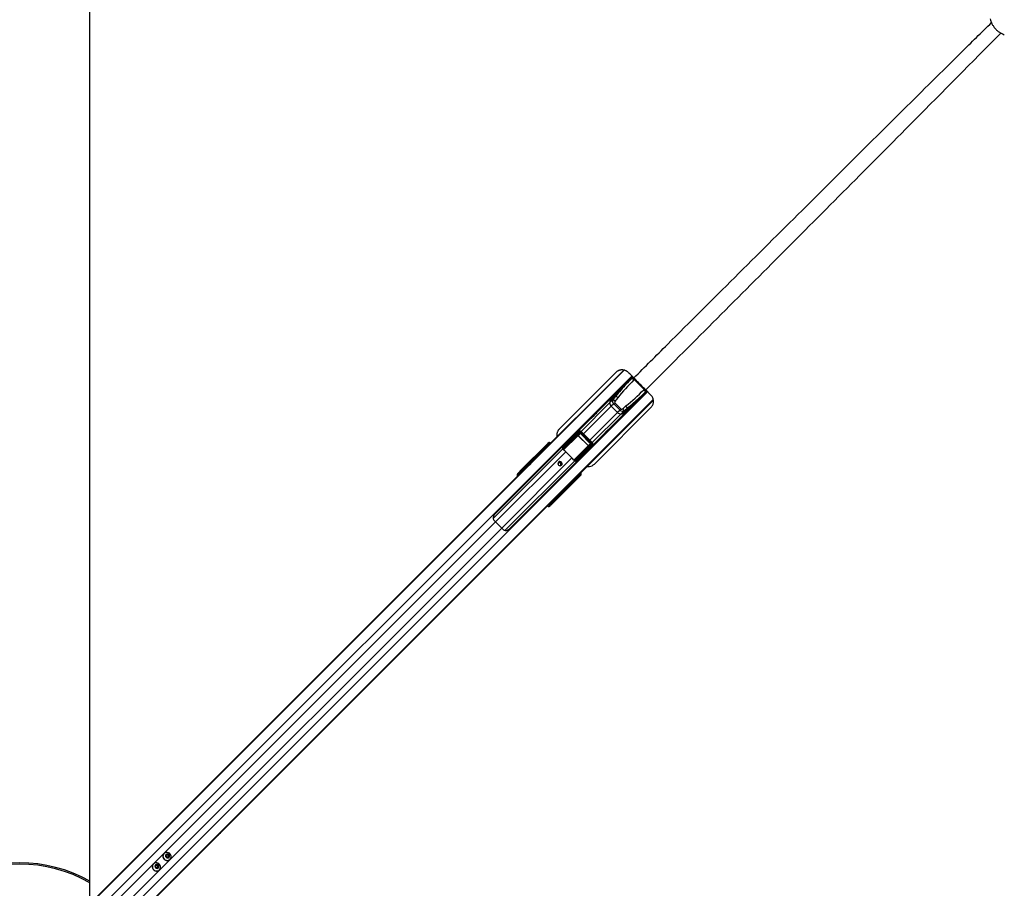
# Model space of a CAD drawing. Header units: millimetres. Extents: x 20 to 23339, y 40 to 19992.
# Tile 103 of 154: x 6779 to 9014, y 14957 to 16931. Entities that reach past the tile are written whole.
import ezdxf

# ---------------------------------------------------------------- set-up
doc = ezdxf.new("R2010")
doc.units = ezdxf.units.MM
doc.header["$LTSCALE"] = 2

msp = doc.modelspace()

# ---------------------------------------------------------------- linework, layer by layer
at = {"color": 8, "linetype": 'Continuous', "lineweight": 25}
for p, q in [((6889.26, 14871.93), (8151.65, 16134.32)), ((6905.03, 14857.17), (8168.87, 16121)), ((7938.26, 15921.95), (8150.85, 16134.53)), ((8170.72, 16118.91), (8161.86, 16110.05)), ((8175.6, 16114.29), (8174.15, 16112.85)), ((8197.94, 16091.95), (8196.5, 16090.5)), ((6940.81, 14821.39), (8204.65, 16085.22)), ((8193.7, 16078.21), (8202.68, 16087.18)), ((6955.58, 14805.61), (8217.47, 16067.5)), ((8004.4, 15853.42), (8217.65, 16066.67)), ((8053.54, 15995.34), (8118.21, 16060.02)), ((8059.07, 15989.81), (8122.08, 16052.82)), ((8073.46, 15975.42), (8136.47, 16038.43)), ((8078.99, 15969.89), (8143.66, 16034.56)), ((8013.45, 15953.87), (8045.36, 15985.78)), ((8045.82, 15985.54), (8013.75, 15953.47)), ((8053.47, 15995.41), (8051.59, 15993.53)), ((7971.96, 15959.08), (7971.42, 15958.55)), ((7973.51, 15957.74), (7972.15, 15958.87)), ((7972.3, 15959.14), (7973.72, 15957.95)), ((7972.78, 15958.03), (7972.31, 15957.57)), ((7972.82, 15957.06), (7972.31, 15957.57)), ((7980.31, 15965.47), (7980.77, 15965.94)), ((7980.59, 15965.19), (7981.05, 15965.66)), ((7981.32, 15965.56), (7981.31, 15965.57)), ((8037.18, 15930.17), (8069.19, 15962.17)), ((8069.43, 15961.71), (8037.55, 15929.83)), ((8079.06, 15969.82), (8077.18, 15967.94)), ((7854.29, 15797.74), (8012.17, 15955.61)), ((7859.47, 15789.75), (8018.69, 15948.97)), ((7873.4, 15775.82), (8032.62, 15935.05)), ((7963.28, 15947.51), (7961.7, 15948.83)), ((7961.84, 15949.09), (7963.49, 15947.72)), ((7970.87, 15955.11), (7970.36, 15955.62)), ((7971.26, 15956.51), (7971.77, 15956)), ((8012.42, 15955.5), (8013.28, 15956.56)), ((7881.38, 15770.64), (8039.26, 15928.52)), ((8042.82, 15928.21), (8043.81, 15929.52)), ((7915.79, 15900.02), (7914.78, 15901.15)), ((7916.27, 15903.39), (7917.63, 15901.86)), ((8041.6, 15890.07), (8042.79, 15888.65)), ((8049.31, 15897.4), (8048.84, 15896.94)), ((8049.59, 15897.12), (8049.12, 15896.66)), ((8049.22, 15897.66), (8049.2, 15897.67)), ((8049.91, 15895.34), (8049.84, 15895.26)), ((8032.48, 15878.05), (8031.16, 15879.63)), ((8031.37, 15879.84), (8032.74, 15878.2)), ((8039.26, 15886.71), (8038.75, 15887.22)), ((8039.65, 15888.12), (8040.16, 15887.61)), ((8041.22, 15888.66), (8040.71, 15889.17)), ((8041.68, 15889.13), (8041.22, 15888.66)), ((8042.52, 15888.51), (8041.39, 15889.86)), ((8042.01, 15887.35), (8041.94, 15887.27)), ((8042.2, 15887.78), (8042.73, 15888.31)), ((7984.79, 15831.14), (7983.67, 15832.14)), ((7985.51, 15833.98), (7987.04, 15832.62)), ((6967.37, 14897.65), (7859.47, 15789.75)), ((6981.3, 14883.72), (7873.4, 15775.82))]:
    msp.add_line(p, q, dxfattribs=at)
at = {"color": 7, "linetype": 'Continuous', "lineweight": 25}
for p, q in [((8170.14, 16119.73), (7856.98, 15806.57)), ((7935.29, 15919.53), (8150.37, 16134.61)), ((8132.45, 16129.14), (8004.21, 16000.9)), ((8168.56, 16115.75), (8124.64, 16071.83)), ((8169.23, 16116.41), (8168.56, 16115.75)), ((8171.36, 16118.54), (8169.23, 16116.41)), ((8161.86, 16110.05), (8162.35, 16109.54)), ((8173.48, 16112.18), (8174.15, 16112.85)), ((8174.15, 16112.85), (8174.15, 16112.85)), ((8196.5, 16090.5), (8174.15, 16112.85)), ((7890.22, 15773.34), (8203.37, 16086.49)), ((8127.17, 16076.05), (8088.43, 16037.31)), ((8118.84, 16062.12), (8131.61, 16074.89)), ((8199.39, 16084.92), (8155.47, 16041)), ((8193.18, 16078.71), (8193.7, 16078.21)), ((8195.83, 16089.84), (8196.5, 16090.5)), ((8196.5, 16090.5), (8196.5, 16090.5)), ((8200.06, 16085.58), (8199.39, 16084.92)), ((8202.19, 16087.71), (8200.06, 16085.58)), ((8212.08, 16077.79), (8200.34, 16089.53)), ((8001.98, 15850.45), (8217.74, 16066.21)), ((8083.84, 15921.27), (8212.08, 16049.51)), ((8125.42, 16067.23), (8118.21, 16060.02)), ((8127.55, 16058.3), (8122.08, 16052.82)), ((8136.47, 16038.43), (8122.08, 16052.82)), ((8127.55, 16058.3), (8129.81, 16060.55)), ((8141.94, 16043.91), (8127.55, 16058.3)), ((8129.81, 16060.55), (8144.19, 16046.16)), ((8145.77, 16035.19), (8158.54, 16047.96)), ((8120.96, 16004.78), (8159.7, 16043.52)), ((8141.94, 16043.91), (8136.47, 16038.43)), ((8141.94, 16043.91), (8144.19, 16046.16)), ((8150.87, 16041.77), (8143.66, 16034.56)), ((8073.98, 16022.86), (8042.27, 15991.15)), ((8013.58, 15961.17), (8047.47, 15995.14)), ((8048.44, 15993.28), (8013.82, 15958.58)), ((8013.96, 15956.6), (8048.45, 15991.09)), ((8049.38, 15990.6), (8014.89, 15956.11)), ((8027.62, 15976.54), (8041.68, 15990.64)), ((8047.47, 15995.14), (8041.68, 15990.64)), ((8047.93, 15995.55), (8042.2, 15991.09)), ((8045.36, 15985.78), (8049.38, 15990.6)), ((8046.6, 15985.63), (8046.81, 15985.84)), ((8069.28, 15962.95), (8046.6, 15985.63)), ((8051.12, 15991.01), (8046.81, 15985.84)), ((8046.81, 15985.84), (8069.49, 15963.16)), ((8051.12, 15991.01), (8051.54, 15991.44)), ((8074.66, 15967.47), (8051.12, 15991.01)), ((8051.54, 15991.44), (8075.08, 15967.9)), ((8077.18, 15967.94), (8051.59, 15993.53)), ((8079.06, 15969.82), (8053.47, 15995.41)), ((8074.8, 15958.62), (8106.51, 15990.33)), ((7915.57, 15905.03), (7977.94, 15967.4)), ((7915.6, 15905.49), (7979.26, 15969.15)), ((7961.77, 15950.52), (7969.84, 15957.21)), ((7970.91, 15958.29), (7964.9, 15953.5)), ((7970.99, 15958.36), (7965.01, 15953.59)), ((7969.84, 15957.21), (7970.91, 15958.29)), ((7970.99, 15958.36), (7970.91, 15958.29)), ((7972.31, 15957.57), (7971.26, 15956.51)), ((7977.96, 15963.83), (7972.3, 15959.14)), ((7972.4, 15960.63), (7977.91, 15965.2)), ((7973.29, 15957.52), (7972.78, 15958.03)), ((7978.91, 15966.19), (7974.87, 15962.98)), ((7978.98, 15966.26), (7974.95, 15963.05)), ((7977.91, 15965.2), (7978.91, 15966.19)), ((7977.94, 15967.4), (7979.26, 15969.15)), ((7978.44, 15963.6), (7979.33, 15964.5)), ((7978.72, 15963.32), (7978.44, 15963.6)), ((7978.72, 15963.32), (7979.61, 15964.22)), ((7978.91, 15966.19), (7978.98, 15966.26)), ((7980.31, 15965.47), (7979.33, 15964.5)), ((7979.33, 15964.5), (7979.61, 15964.22)), ((7979.61, 15964.22), (7980.59, 15965.19)), ((7980.59, 15965.19), (7980.31, 15965.47)), ((7981.05, 15965.66), (7980.77, 15965.94)), ((8013.69, 15963.13), (8013.96, 15962.86)), ((8039.76, 15931.24), (8074.25, 15965.73)), ((8074.73, 15964.8), (8040.24, 15930.31)), ((8042.23, 15930.17), (8076.93, 15964.79)), ((8078.79, 15963.82), (8044.82, 15929.93)), ((8060.19, 15943.97), (8074.29, 15958.04)), ((8069.28, 15962.95), (8069.49, 15963.16)), ((8074.25, 15965.73), (8069.43, 15961.71)), ((8069.49, 15963.16), (8074.66, 15967.47)), ((8074.29, 15958.04), (8078.79, 15963.82)), ((8074.66, 15967.47), (8075.08, 15967.9)), ((8074.74, 15958.55), (8079.2, 15964.28)), ((7961.7, 15948.83), (7916.27, 15903.39)), ((7969.88, 15955.84), (7961.79, 15949.14)), ((7965.01, 15953.59), (7964.9, 15953.5)), ((7971.26, 15956.51), (7970.36, 15955.62)), ((8018.69, 15948.97), (8032.62, 15935.05)), ((7925.91, 15909.59), (7938.35, 15921.18)), ((7925.91, 15909.59), (7930.22, 15913.9)), ((7927.11, 15911.34), (7933.14, 15917.37)), ((7930.22, 15913.9), (7937.6, 15920.77)), ((7930.22, 15913.9), (7936.11, 15919.79)), ((7933.14, 15917.37), (7935.29, 15919.53)), ((7936.11, 15919.79), (7938.26, 15921.95)), ((7937.6, 15920.77), (7936.11, 15919.79)), ((7940.16, 15923.2), (7938.26, 15921.95)), ((8042.46, 15929.44), (8040.21, 15929.63)), ((8046.51, 15930.31), (8046.78, 15930.04)), ((6883.32, 14867.56), (7910.12, 15894.35)), ((6886.29, 14869.98), (7925.91, 15909.59)), ((7908.41, 15897.29), (7911.07, 15899.96)), ((7910.27, 15899.75), (7908.41, 15897.29)), ((7910.12, 15894.35), (7914.43, 15898.66)), ((7911.07, 15899.96), (7912.01, 15901.2)), ((7914.78, 15901.15), (7913.85, 15899.9)), ((7914.43, 15898.66), (7921.94, 15906.17)), ((7921.94, 15906.17), (7927.11, 15911.34)), ((8051.05, 15894.29), (7988.68, 15831.92)), ((7989.14, 15831.95), (8052.8, 15895.61)), ((8042.79, 15888.65), (8047.48, 15894.31)), ((8048.85, 15894.27), (8044.27, 15888.75)), ((8046.63, 15891.22), (8049.84, 15895.26)), ((8046.7, 15891.31), (8049.91, 15895.34)), ((8047.87, 15895.97), (8046.97, 15895.07)), ((8047.25, 15894.79), (8046.97, 15895.07)), ((8048.15, 15895.69), (8047.25, 15894.79)), ((8048.84, 15896.94), (8047.87, 15895.97)), ((8047.87, 15895.97), (8048.15, 15895.69)), ((8048.15, 15895.69), (8049.12, 15896.66)), ((8049.12, 15896.66), (8048.84, 15896.94)), ((8049.84, 15895.26), (8048.85, 15894.27)), ((8049.31, 15897.4), (8049.11, 15897.58)), ((8049.59, 15897.12), (8049.31, 15897.4)), ((8052.8, 15895.61), (8051.05, 15894.29)), ((7987.04, 15832.62), (8032.48, 15878.05)), ((8032.78, 15878.15), (8039.49, 15886.23)), ((8040.86, 15886.19), (8034.17, 15878.12)), ((8037.15, 15881.25), (8041.94, 15887.27)), ((8037.15, 15881.25), (8037.24, 15881.38)), ((8037.25, 15881.37), (8042, 15887.34)), ((8039.26, 15886.71), (8040.16, 15887.61)), ((8040.16, 15887.61), (8041.22, 15888.66)), ((8041.94, 15887.27), (8040.86, 15886.19)), ((8041.68, 15889.13), (8041.17, 15889.64)), ((6953.62, 14802.65), (7998.1, 15847.12)), ((7987.22, 15835.69), (7999.83, 15848.3)), ((7998.1, 15847.12), (8004.4, 15853.42)), ((8002.62, 15851.98), (7998.1, 15847.12)), ((7999.83, 15848.3), (8001.98, 15850.45)), ((8004.4, 15853.42), (8004.65, 15853.8)), ((7251.53, 15099.99), (7982.93, 15831.4)), ((7983.61, 15827.43), (7980.93, 15824.76)), ((7983.4, 15826.62), (7980.93, 15824.76)), ((7982.93, 15831.4), (7987.22, 15835.69)), ((7983.55, 15830.2), (7984.79, 15831.14)), ((7984.85, 15828.36), (7983.61, 15827.43)), ((7859.47, 15789.75), (7873.4, 15775.82)), ((7235.69, 15084.16), (7242.38, 15090.85)), ((7242.38, 15090.85), (7251.53, 15099.99)), ((6951.21, 14799.67), (7230.02, 15078.49)), ((7230.02, 15078.49), (7235.69, 15084.16)), ((7106.92, 15036.71), (7106.74, 15036.53)), ((7111.57, 15030.37), (7112.34, 15033.59)), ((7114.02, 15027.92), (7111.57, 15030.37)), ((7112.19, 15032.98), (7113.19, 15033.22)), ((7112.34, 15033.59), (7115.55, 15034.36)), ((7113.19, 15033.22), (7114.8, 15033.6)), ((7117.23, 15028.69), (7114.02, 15027.92)), ((7114.8, 15033.6), (7115.55, 15034.36)), ((7114.8, 15033.6), (7116.03, 15032.38)), ((7115.55, 15034.36), (7118, 15031.91)), ((7116.03, 15032.38), (7117.25, 15031.15)), ((7116.87, 15029.54), (7116.63, 15028.54)), ((7117.25, 15031.15), (7116.87, 15029.54)), ((7118, 15031.91), (7117.23, 15028.69)), ((7117.25, 15031.15), (7118, 15031.91)), ((7120.17, 15023.09), (7120.36, 15023.28)), ((7083, 15012.78), (7082.81, 15012.6)), ((7087.64, 15006.44), (7088.41, 15009.66)), ((7090.09, 15003.99), (7087.64, 15006.44)), ((7088.27, 15009.05), (7089.27, 15009.29)), ((7088.41, 15009.66), (7091.63, 15010.43)), ((7089.27, 15009.29), (7090.88, 15009.68)), ((7093.31, 15004.76), (7090.09, 15003.99)), ((7090.88, 15009.68), (7091.63, 15010.43)), ((7090.88, 15009.68), (7092.1, 15008.45)), ((7091.63, 15010.43), (7094.08, 15007.98)), ((7092.1, 15008.45), (7093.33, 15007.23)), ((7092.94, 15005.62), (7092.7, 15004.62)), ((7093.33, 15007.23), (7092.94, 15005.62)), ((7094.08, 15007.98), (7093.31, 15004.76)), ((7093.33, 15007.23), (7094.08, 15007.98)), ((7096.25, 14999.17), (7096.43, 14999.35))]:
    msp.add_line(p, q, dxfattribs=at)
at = {"color": 7, "linetype": 'Continuous', "lineweight": 25, "flags": 128}
for points in [[(6938.09, 17423.01), (6938.09, 16782.42), (6938.07, 16141.82), (6938.04, 15512.45), (6938.01, 14939.1)], [(8088.43, 16037.31), (8088.43, 16037.3), (8086.77, 16035.59), (8084.31, 16033), (8081.4, 16029.94), (8079.89, 16028.39), (8078.44, 16026.92), (8077.08, 16025.58), (8075.87, 16024.41), (8074.1, 16022.78), (8073.42, 16022.24), (8073.98, 16022.86), (8073.98, 16022.86)], [(8113.56, 15997.72), (8113.53, 15997.69), (8110.62, 15994.64), (8108.16, 15992.04), (8106.5, 15990.33), (8105.89, 15989.78), (8106.43, 15990.45), (8108.06, 15992.22), (8109.23, 15993.44), (8110.58, 15994.79), (8112.05, 15996.25), (8113.6, 15997.76), (8116.65, 16000.67), (8119.25, 16003.13), (8120.96, 16004.78), (8120.96, 16004.78)], [(8002.18, 15925.61), (8001.18, 15924.07), (8000.87, 15922.22), (8001.3, 15920.35), (8002.4, 15918.75), (8004, 15917.65), (8005.87, 15917.22), (8007.71, 15917.53), (8009.25, 15918.54), (8010.26, 15920.08), (8010.57, 15921.92), (8010.14, 15923.79), (8009.04, 15925.39), (8007.44, 15926.49), (8005.57, 15926.92), (8003.72, 15926.61), (8002.18, 15925.61)], [(7107.33, 15023.68), (7109.37, 15022.1), (7111.74, 15021.11), (7114.24, 15020.77), (7116.7, 15021.12), (7118.93, 15022.13), (7120.77, 15023.72), (7122.08, 15025.78), (7122.77, 15028.15), (7122.78, 15030.65), (7122.11, 15033.11), (7120.81, 15035.33), (7118.98, 15037.16), (7116.76, 15038.46), (7114.3, 15039.13), (7111.79, 15039.12), (7109.43, 15038.44), (7107.37, 15037.13), (7105.78, 15035.29), (7104.77, 15033.05), (7104.42, 15030.59), (7104.76, 15028.09), (7105.75, 15025.73), (7107.33, 15023.68)], [(7111.63, 15027.98), (7113.15, 15026.94), (7114.93, 15026.53), (7116.68, 15026.83), (7118.14, 15027.78), (7119.1, 15029.24), (7119.39, 15030.99), (7118.99, 15032.77), (7117.94, 15034.29), (7116.42, 15035.34), (7114.64, 15035.74), (7112.89, 15035.45), (7111.43, 15034.5), (7110.47, 15033.03), (7110.18, 15031.28), (7110.58, 15029.51), (7111.63, 15027.98)], [(7083.4, 14999.75), (7085.45, 14998.18), (7087.81, 14997.18), (7090.32, 14996.85), (7092.78, 14997.2), (7095.01, 14998.21), (7096.85, 14999.8), (7098.16, 15001.85), (7098.84, 15004.22), (7098.85, 15006.73), (7098.18, 15009.18), (7096.89, 15011.41), (7095.06, 15013.24), (7092.83, 15014.53), (7090.37, 15015.2), (7087.87, 15015.2), (7085.5, 15014.51), (7083.44, 15013.2), (7081.85, 15011.36), (7080.85, 15009.13), (7080.5, 15006.67), (7080.83, 15004.16), (7081.82, 15001.8), (7083.4, 14999.75)], [(7087.7, 15004.06), (7089.23, 15003.01), (7091, 15002.61), (7092.76, 15002.9), (7094.22, 15003.85), (7095.17, 15005.32), (7095.47, 15007.07), (7095.06, 15008.84), (7094.02, 15010.37), (7092.49, 15011.41), (7090.72, 15011.82), (7088.97, 15011.52), (7087.5, 15010.57), (7086.55, 15009.11), (7086.25, 15007.36), (7086.66, 15005.58), (7087.7, 15004.06)]]:
    msp.add_lwpolyline(points, dxfattribs=at)
at = {"color": 7, "linetype": 'Continuous', "lineweight": 25}
for centre, radius, start, end in [((8165.31, 16106.07), 10.21, 36.77, 71.38786), ((8165.97, 16106.74), 10.21, 36.77, 71.38786), ((8162.57, 16110.75), 1, 135, 224), ((8151.16, 16052), 33.92, 120.07324, 166.32657), ((8141.87, 16054.93), 24.13, 135.55841, 162.65993), ((8126.75, 16061.37), 14.36, 45.91477, 70.24584), ((8194.39, 16078.93), 1, 226, 315), ((8189.72, 16081.66), 10.21, 18.61214, 53.23), ((8190.38, 16082.32), 10.21, 18.61214, 53.23), ((8160.37, 16048.55), 43.69, 161.90632, 164.78828), ((8128.28, 16060.8), 10.1, 184.42693, 232.12888), ((8120.38, 16053.18), 14.92, 46.92929, 70.28231), ((8135.65, 16067.52), 33.92, 283.67343, 329.92676), ((8136.83, 16036.74), 14.92, 19.71769, 43.07071), ((8145.02, 16043.1), 14.36, 19.75416, 44.08523), ((8144.44, 16044.63), 10.1, 217.87112, 265.57307), ((8132.2, 16076.72), 43.69, 285.21172, 288.09368), ((8138.58, 16058.22), 24.13, 287.34007, 314.44159), ((8045.37, 15985.23), 0.549, 34.00776, 90.96676), ((8049.66, 15995.1), 2.2, 179.13131, 236.03914), ((8049.36, 15991.7), 1.1, 214.00776, 270.96676), ((7970.56, 15956.55), 0.98, 137.39254, 226.15841), ((7971.15, 15960.16), 1.34, 307.07771, 319.02906), ((7971.47, 15959.41), 0.878, 321.75739, 341.60224), ((7972.2, 15960.72), 0.222, 335.96385, 36.54975), ((7974.65, 15963.07), 0.237, 337.3806, 38.39441), ((7978.64, 15964.54), 0.98, 137.39254, 226.15841), ((8013.88, 15960.06), 1.48, 237.53565, 267.54384), ((8013.7, 15959.86), 0.618, 116.59048, 150.31331), ((8068.88, 15961.72), 0.549, 359.03324, 55.99224), ((8075.35, 15965.71), 1.1, 179.03324, 235.99224), ((8078.75, 15966.02), 2.2, 213.96086, 270.86869), ((7961.03, 15949.34), 0.796, 322.78764, 345.04984), ((7961.01, 15949.37), 0.878, 321.75739, 341.60224), ((7961.63, 15950.6), 0.161, 328.83961, 24.83918), ((7964.75, 15953.58), 0.178, 331.13554, 29.17095), ((8013.53, 15958.51), 1.96, 262.73075, 282.6305), ((8014.24, 15956.89), 1.01, 198.69471, 309.84659), ((8014.87, 15957.21), 1.1, 214.00776, 270.96676), ((7976.88, 15907.21), 59.1, 44.96371, 50.45217), ((7990.86, 15893.23), 59.1, 39.54783, 45.03629), ((7946.54, 15903.94), 18.97, 123.36609, 134.95795), ((7948.7, 15906.1), 18.97, 123.36609, 134.95795), ((8004.45, 15921.05), 3.27, 41.86542, 188.5869), ((8004.34, 15920.7), 5.05, 327.85467, 122.14533), ((8004.73, 15920.79), 3.27, 260.87202, 48.67567), ((8040.54, 15930.59), 1.01, 140.15341, 251.30529), ((8040.86, 15931.22), 1.1, 179.03324, 235.99224), ((8042.16, 15929.88), 1.96, 167.3695, 187.26925), ((8043.7, 15930.23), 1.48, 182.45616, 212.46435), ((8043.51, 15930.05), 0.618, 299.68669, 333.40952), ((7912.43, 15898.52), 1.98, 44.46278, 133.28196), ((7913.37, 15899.76), 1.98, 44.46278, 133.28196), ((7917.34, 15904.82), 1.79, 173.28389, 232.93745), ((8046.72, 15891.01), 0.237, 51.60559, 112.6194), ((8048.19, 15894.99), 0.98, 223.84159, 312.60746), ((8033.02, 15877.36), 0.878, 108.39776, 128.24261), ((8032.99, 15877.38), 0.796, 104.95016, 127.21236), ((8034.25, 15877.98), 0.161, 65.16082, 121.16039), ((8037.23, 15881.1), 0.178, 60.82905, 118.86446), ((8040.2, 15886.91), 0.98, 223.84159, 312.60746), ((8043.06, 15887.82), 0.878, 108.39776, 128.24261), ((8043.8, 15887.5), 1.34, 130.97094, 142.92229), ((8044.37, 15888.55), 0.222, 53.45025, 114.03615), ((7986.41, 15861.7), 18.96, 315.04062, 326.5012), ((7988.56, 15863.86), 18.97, 315.04205, 326.63391), ((7982.16, 15828.78), 1.98, 316.71804, 45.53722), ((7983.41, 15829.72), 1.98, 316.71804, 45.53722), ((7988.47, 15833.69), 1.79, 217.06255, 276.71611), ((7890.88, 15821.25), 44.48, 217.7826, 225.08299), ((7904.9, 15807.23), 44.48, 224.91701, 232.2174), ((7113.45, 15030.21), 9.22, 136.75307, 226.79788), ((7113.86, 15029.8), 9.22, 223.20212, 313.24693), ((7113.81, 15030.59), 2.7, 103.30407, 128.76214), ((7113.85, 15030.25), 3.04, 44.37736, 102.5941), ((7113.9, 15030.21), 3.04, 347.4059, 45.62264), ((7114.24, 15030.16), 2.7, 321.23786, 346.69593), ((6779.29, 14695.64), 320, 60.2284, 119.77073), ((6779.29, 14695.64), 317, 59.91728, 120.07883), ((7089.53, 15006.29), 9.22, 136.75307, 226.79788), ((7089.94, 15005.88), 9.22, 223.20212, 313.24693), ((7089.89, 15006.67), 2.7, 103.30407, 128.76214), ((7089.93, 15006.33), 3.04, 44.37736, 102.5941), ((7089.98, 15006.28), 3.04, 347.4059, 45.62264), ((7090.31, 15006.24), 2.7, 321.23786, 346.69593)]:
    msp.add_arc(centre, radius, start, end, dxfattribs=at)
at = {"color": 8, "linetype": 'Continuous', "lineweight": 25}
for centre, radius, start, end in [((7979.61, 15967.18), 1.68, 172.6449, 229.88631), ((7989.63, 15957.3), 11.74, 131.25076, 135.15531), ((8040.94, 15905.98), 11.74, 314.84469, 318.74924), ((8050.83, 15895.96), 1.68, 220.11369, 277.3551)]:
    msp.add_arc(centre, radius, start, end, dxfattribs=at)
at = {"color": 7, "linetype": 'Continuous', "lineweight": 25}
for centre, major_axis, ratio, start_param, end_param in [((8281.7, 16002.61), (210.51, 210.51), 0.5374519, 1.5707963, 1.6940433), ((8282.38, 16003.29), (208.93, 208.93), 0.5211931, 1.5707963, 1.7566923), ((8347.57, 15971.67), (305, 305), 0.5324147, 1.7566923, 1.77985), ((8348.25, 15972.35), (303.43, 303.43), 0.5211931, 1.7566923, 1.77985), ((8086.94, 16198.73), (208.93, 208.93), 0.5211931, 4.526493, 4.712389), ((8086.26, 16198.05), (210.51, 210.51), 0.5374519, 4.5891084, 4.712389), ((8131.84, 16062.58), (-5.66, 5.66), 0.7578134, 0.2090536, 1.5707963), ((8132.52, 16063.26), (2.71, 2.71), 0.5211931, 1.77985, 3.1415927), ((8146.91, 16048.87), (2.71, 2.71), 0.5211931, 3.1415927, 4.5033353), ((8056, 16264.6), (303.43, 303.43), 0.5211931, 4.5033353, 4.526493), ((8055.32, 16263.92), (305, 305), 0.5324147, 4.5033353, 4.526493), ((8146.23, 16048.19), (-5.66, 5.66), 0.7578134, 1.5707963, 2.932539), ((8044.61, 15987.9), (3.58, 3.02), 0.8534878, 1.5239196, 1.6708542), ((8046.05, 15985.06), (0.731, 0.811), 0.9160627, 6.2417268, 7.7828408), ((8046.16, 15985.17), (0.414, 0.472), 0.7960113, 6.2316645, 7.7727784), ((8050.36, 15992.38), (3.2, 2.8), 0.9399897, 0.0585583, 1.6574601), ((8049.9, 15991.91), (1.79, 1.51), 0.8534878, 0.0719524, 1.6708542), ((8049.81, 15989.62), (1.66, 1.89), 0.7960113, 6.2316645, 7.7727784), ((8050.04, 15989.85), (1.04, 1.2), 0.6306565, 6.2304961, 7.7716101), ((7970.89, 15956.14), (1.06, -1.06), 0.3524771, 1.5707963, 3.1066861), ((7971.96, 15957.22), (1.06, -1.06), 0.3305965, 1.5707963, 3.1066861), ((7973.54, 15960.19), (1.62, 1.06), 0.7727027, 3.1768261, 3.3708269), ((7973.36, 15960.13), (1.22, 0.83), 0.6768411, 3.1734457, 3.3674464), ((8022.39, 16009.03), (74.15, 71.32), 0.0006481, 3.9714162, 4.0155652), ((8022.74, 16008.67), (74.51, 70.97), 0.0008516, 3.9697084, 4.0138575), ((7978.96, 15964.13), (1.06, -1.06), 0.3524771, 1.5707963, 3.1066861), ((7980.72, 15964.5), (-2.34, 3.27), 0.932843, 4.8660535, 6.4380058), ((7978.31, 15963.47), (0.354, -0.354), 0.3743577, 1.5707963, 3.1066861), ((7979.96, 15965.12), (1.06, -1.06), 0.3305965, 1.5707963, 3.1066861), ((7981.95, 15966.13), (-1.73, 3.69), 0.9084912, 5.0290275, 6.6009798), ((8044.33, 15995.87), (191.31, 192.03), 0.0067039, 4.5402138, 4.6182287), ((8021.25, 15959.52), (5.76, 5.76), 0.8205601, 2.3851365, 2.6615065), ((8068.82, 15962.52), (0.472, 0.414), 0.7960113, 4.7935922, 6.3347062), ((8068.7, 15962.4), (0.811, 0.731), 0.9160627, 4.7835299, 6.3246439), ((8073.5, 15966.4), (1.2, 1.04), 0.6306565, 4.7947605, 6.3358745), ((8071.55, 15960.96), (3.02, 3.58), 0.8534878, 4.6123311, 4.7592657), ((8073.27, 15966.16), (1.89, 1.66), 0.7960113, 4.7935922, 6.3347062), ((8075.56, 15966.25), (1.51, 1.79), 0.8534878, 4.6123311, 6.2112329), ((8076.03, 15966.72), (2.8, 3.2), 0.9399897, 4.6257252, 6.224627), ((7960.94, 15947.57), (1.41, -1.41), 0.7241758, 1.7453293, 1.7713589), ((8022.39, 16009.03), (74.15, 71.32), 0.0006481, 3.7546885, 3.8245223), ((8022.74, 16008.67), (74.51, 70.97), 0.0008516, 3.7529808, 3.8228146), ((7961.27, 15947.9), (1.77, -1.77), 0.5087004, 1.7453293, 1.7713589), ((7970.23, 15955.48), (0.354, -0.354), 0.3743577, 1.5707963, 3.1066861), ((7966.78, 15895.89), (68.6, 84.02), 0.0107882, 0.7805081, 0.8197113), ((8079.52, 15960.68), (192.03, 191.31), 0.0067039, 1.6649566, 1.7429935), ((8027.57, 15785.53), (222.39, 222.39), 0.5087356, 1.5009832, 1.5707963), ((7938.55, 15921.58), (1.76, 1.68), 0.0656844, 4.5379103, 6.6333124), ((7979.54, 15883.14), (84.02, 68.6), 0.0107882, 5.463474, 5.5026772), ((8043.17, 15937.6), (5.76, 5.76), 0.8205601, 3.6216788, 3.8980488), ((7912.71, 15893.11), (-4.24, 4.24), 0.3295798, 0.0460032, 1.1020644), ((8023.26, 15781.22), (222.39, 222.39), 0.5087356, 1.5009832, 1.5707963), ((7914.27, 15903.76), (4.18, 4.33), 0.0438581, 1.2020967, 2.7976428), ((7914.68, 15903.88), (2.79, 2.88), 0.0438581, 1.2020967, 2.7976428), ((7916.12, 15902.49), (1.28, 1.57), 0.2462972, 1.1660183, 2.7615644), ((8092.32, 15939.09), (70.97, 74.51), 0.0008516, 2.2693278, 2.3134769), ((8092.68, 15938.74), (71.32, 74.15), 0.0006481, 2.2676201, 2.3117691), ((8047.12, 15894.66), (0.354, -0.354), 0.3743577, 0.0349066, 1.5707963), ((8047.78, 15895.31), (1.06, -1.06), 0.3524771, 0.0349066, 1.5707963), ((8048.77, 15896.31), (1.06, -1.06), 0.3305965, 0.0349066, 1.5707963), ((8048.15, 15897.07), (3.27, -2.34), 0.932843, 6.1283649, 7.7003172), ((8049.78, 15898.3), (3.69, -1.73), 0.9084912, 5.9653908, 7.5373431), ((8031.22, 15877.29), (1.41, -1.41), 0.7241758, 1.3702338, 1.3962634), ((8031.55, 15877.62), (1.77, -1.77), 0.5087004, 1.3702338, 1.3962634), ((8092.32, 15939.09), (70.97, 74.51), 0.0008516, 2.4603707, 2.5302045), ((8092.68, 15938.74), (71.32, 74.15), 0.0006481, 2.458663, 2.5284968), ((8039.13, 15886.58), (0.354, -0.354), 0.3743577, 0.0349066, 1.5707963), ((8039.79, 15887.24), (1.06, -1.06), 0.3524771, 0.0349066, 1.5707963), ((8040.86, 15888.31), (1.06, -1.06), 0.3305965, 0.0349066, 1.5707963), ((8043.84, 15889.89), (1.06, 1.62), 0.7727027, 2.9123584, 3.1063592), ((8043.78, 15889.71), (0.83, 1.22), 0.6768411, 2.9157389, 3.1097396), ((7869.79, 15944.53), (221.5, 221.5), 0.5107684, 4.712389, 4.7822022), ((7874.08, 15948.82), (221.5, 221.5), 0.5107684, 4.712389, 4.7813953), ((8003.03, 15852.18), (1.68, 1.76), 0.0656844, 5.9330583, 8.0305561), ((7976.76, 15829.06), (4.24, -4.24), 0.3295798, 5.1811209, 6.2371821), ((7987.41, 15830.62), (4.33, 4.18), 0.0438581, 3.4855425, 5.0810886), ((7986.13, 15832.47), (1.57, 1.28), 0.2462972, 3.5216209, 5.117167), ((7987.52, 15831.03), (2.88, 2.79), 0.0438581, 3.4855425, 5.0810886)]:
    msp.add_ellipse(centre, major_axis=major_axis, ratio=ratio, start_param=start_param, end_param=end_param, dxfattribs=at)
at = {"color": 8, "linetype": 'Continuous', "lineweight": 25}
for centre, major_axis, ratio, start_param, end_param in [((8281.7, 16002.61), (210.51, 210.51), 0.5374519, 1.6940433, 1.7566923), ((8086.26, 16198.05), (210.51, 210.51), 0.5374519, 4.526493, 4.5891084), ((7978.59, 15963.19), (0.354, -0.354), 0.3743577, 1.0164363, 1.5707963), ((7979.98, 15964.25), (-0.86, 1.85), 0.9084912, 5.0290275, 5.3492624), ((8034.21, 15978.52), (34.84, 28.45), 0.0109144, 4.0100449, 4.0698266), ((8062.17, 15950.56), (28.45, 34.84), 0.0109144, 2.2133587, 2.2731404), ((7915.38, 15895.79), (4.24, -4.24), 0.3295099, 3.1874599, 4.2443932), ((7916.71, 15897.12), (-2.83, 2.83), 0.3295798, 0.0460032, 0.8278434), ((8046.84, 15894.94), (0.354, -0.354), 0.3743577, 1.5707963, 2.1251563), ((8047.9, 15896.33), (1.85, -0.86), 0.9084912, 0.9332003, 1.2541578), ((7979.43, 15831.73), (-4.24, 4.24), 0.3295099, 2.0387921, 3.0957254), ((7980.77, 15833.07), (2.83, -2.83), 0.3295798, 5.4553419, 6.2371821)]:
    msp.add_ellipse(centre, major_axis=major_axis, ratio=ratio, start_param=start_param, end_param=end_param, dxfattribs=at)
for points, knots in [([(8173.18, 16116.69), (8198.64, 16142.09), (8275.02, 16218.27), (8402.34, 16345.21), (8580.65, 16522.83), (8752.03, 16693.23), (8895.4, 16835.37), (8962.34, 16901.41), (8985.22, 16923.98)], [0, 0, 0, 0, 0.0941818, 0.2825455, 0.4709093, 0.7534552, 0.9157368, 1, 1, 1, 1]), ([(9006.15, 16900.1), (8940.53, 16833.7), (8773.88, 16665.1), (8505.02, 16395.09), (8301.9, 16191.38), (8200.34, 16089.53)], [0, 0, 0, 0, 0.2451747, 0.6225869, 1, 1, 1, 1]), ([(7974.84, 15963.22), (7974.89, 15963.26), (7975.15, 15963.5), (7975.52, 15963.76), (7975.89, 15963.85), (7975.99, 15963.88)], [0, 0, 0, 0, 0.13850057, 0.75766064, 1, 1, 1, 1]), ([(8013.17, 15960.17), (8012.87, 15959.94), (8012.43, 15959.61), (8012, 15959.28), (8011.86, 15959.17)], [0, 0, 0, 0, 0.6758429, 1, 1, 1, 1]), ([(7964.9, 15953.67), (7964.95, 15953.72), (7965.21, 15953.95), (7965.54, 15954.19), (7965.84, 15954.28), (7965.89, 15954.3)], [0, 0, 0, 0, 0.160783, 0.8477094, 1, 1, 1, 1]), ([(8040.21, 15929.63), (8040.02, 15929.47), (8039.62, 15929.15), (8039.22, 15928.83), (8039.02, 15928.67)], [0, 0, 0, 0, 0.4931943, 1, 1, 1, 1]), ([(8047.51, 15892.32), (8047.45, 15892.12), (8047.32, 15891.71), (8047.02, 15891.37), (8046.87, 15891.19)], [0, 0, 0, 0, 0.4930177, 1, 1, 1, 1]), ([(8037.88, 15882.17), (8037.84, 15882.04), (8037.73, 15881.71), (8037.47, 15881.42), (8037.32, 15881.25)], [0, 0, 0, 0, 0.4000337, 1, 1, 1, 1])]:
    msp.add_open_spline(points, degree=3, knots=knots, dxfattribs=at)
at = {"color": 7, "linetype": 'Continuous', "lineweight": 25}
for points, knots in [([(8982.06, 16932.56), (8983.27, 16928.72), (8985.13, 16922.82), (8989.28, 16915.62), (8993.14, 16910.46), (8997.69, 16905.84), (9002.79, 16901.92), (9008.3, 16898.67), (9012.18, 16897.11), (9014.16, 16896.32)], [0, 0, 0, 0, 0.23836382, 0.36638076, 0.49132724, 0.62053671, 0.75044622, 0.87324274, 1, 1, 1, 1]), ([(8160.73, 16129.14), (8159.85, 16129.93), (8158.53, 16131.13), (8156.51, 16132.39), (8154.68, 16133.33), (8152.76, 16134.06), (8150.54, 16134.64), (8148.7, 16134.91), (8147.02, 16135), (8145.6, 16134.99), (8144.19, 16134.87), (8142.54, 16134.6), (8141.11, 16134.25), (8139.7, 16133.78), (8138.33, 16133.23), (8137, 16132.57), (8135.5, 16131.66), (8134.01, 16130.6), (8132.97, 16129.63), (8132.45, 16129.14)], [0, 0, 0, 0, 0.1094064, 0.1641564, 0.2231318, 0.3052022, 0.3599456, 0.4454596, 0.4848826, 0.5243626, 0.583545, 0.6230251, 0.6862434, 0.7266466, 0.7671143, 0.8277756, 0.8682494, 0.9337677, 1, 1, 1, 1]), ([(8173.18, 16116.69), (8171.1, 16118.76), (8166.95, 16122.91), (8162.81, 16127.06), (8160.73, 16129.14)], [0, 0, 0, 0, 0.4999999, 1, 1, 1, 1]), ([(8200.34, 16089.53), (8198.23, 16091.64), (8193.94, 16095.92), (8187.12, 16102.75), (8180.06, 16109.81), (8175.5, 16114.37), (8173.18, 16116.69)], [0, 0, 0, 0, 0.23888, 0.4846364, 0.7381427, 1, 1, 1, 1]), ([(8212.08, 16049.51), (8212.89, 16050.42), (8214.53, 16052.24), (8216.84, 16056.43), (8218.03, 16061.12), (8217.92, 16065.95), (8217.14, 16069.67), (8215.63, 16073.22), (8213.84, 16075.93), (8212.5, 16077.35), (8212.08, 16077.79)], [0, 0, 0, 0, 0.1137423, 0.2275484, 0.4536506, 0.5755272, 0.6973834, 0.820633, 0.9438023, 1, 1, 1, 1]), ([(8073.98, 16022.86), (8074.48, 16023.35), (8075.48, 16024.32), (8078.2, 16026.89), (8080.32, 16028.89), (8081.36, 16029.9), (8081.37, 16029.91)], [0, 0, 0, 0, 0.3346574, 0.6673089, 0.9968828, 1, 1, 1, 1]), ([(8004.21, 16000.9), (8003.85, 16000.52), (8003.14, 15999.78), (8002.18, 15998.55), (8001.44, 15997.45), (8000.88, 15996.51), (8000.24, 15995.31), (7999.6, 15993.81), (7998.93, 15991.7), (7998.55, 15989.82), (7998.34, 15987.69), (7998.35, 15985.6), (7998.51, 15983.93), (7998.7, 15983.05), (7998.72, 15982.96)], [0, 0, 0, 0, 0.0825106, 0.1650247, 0.2475428, 0.2914793, 0.3355033, 0.4592062, 0.5417364, 0.6723344, 0.7490041, 0.8639289, 0.9849785, 1, 1, 1, 1]), ([(7972.78, 15958.03), (7972.7, 15958.1), (7972.49, 15958.3), (7972.14, 15958.51), (7971.72, 15958.61), (7971.32, 15958.56), (7971.1, 15958.43), (7970.99, 15958.36)], [0, 0, 0, 0, 0.1526816, 0.4213754, 0.6263891, 0.8018835, 1, 1, 1, 1]), ([(7971.96, 15959.08), (7971.9, 15959.19), (7971.78, 15959.4), (7971.76, 15959.77), (7971.85, 15960.15), (7972.06, 15960.52), (7972.26, 15960.73), (7972.37, 15960.85)], [0, 0, 0, 0, 0.1837229, 0.3577538, 0.5459259, 0.7461896, 1, 1, 1, 1]), ([(7972.4, 15960.63), (7972.32, 15960.54), (7972.17, 15960.39), (7972.01, 15960.1), (7971.96, 15959.81), (7972.01, 15959.52), (7972.11, 15959.36), (7972.16, 15959.27)], [0, 0, 0, 0, 0.2616949, 0.4547577, 0.6342319, 0.8078503, 1, 1, 1, 1]), ([(7980.77, 15965.94), (7980.7, 15966.01), (7980.48, 15966.21), (7980.13, 15966.42), (7979.71, 15966.51), (7979.32, 15966.47), (7979.1, 15966.33), (7978.98, 15966.26)], [0, 0, 0, 0, 0.1526816, 0.4213754, 0.6263891, 0.8018835, 1, 1, 1, 1]), ([(7981.22, 15965.46), (7981.2, 15965.49), (7981.15, 15965.56), (7981.09, 15965.62), (7981.05, 15965.66)], [0, 0, 0, 0, 0.4679841, 1, 1, 1, 1]), ([(8014.47, 15964.06), (8014.47, 15964.05), (8014.04, 15963.63), (8013.03, 15962.42), (8011.99, 15960.39), (8011.6, 15958.25), (8011.72, 15956.67), (8012.03, 15955.94), (8012.17, 15955.61)], [0, 0, 0, 0, 0.0026713, 0.1953579, 0.507159, 0.7219581, 0.8748674, 1, 1, 1, 1]), ([(8013.28, 15956.56), (8013.2, 15956.97), (8013.06, 15957.71), (8013.08, 15958.47), (8013.09, 15958.81)], [0, 0, 0, 0, 0.544713, 1, 1, 1, 1]), ([(8013.09, 15958.81), (8013.1, 15959.08), (8013.12, 15959.46), (8013.16, 15959.92), (8013.16, 15960.09), (8013.17, 15960.17)], [0, 0, 0, 0, 0.59278694, 0.8158087, 1, 1, 1, 1]), ([(8013.58, 15961.17), (8013.58, 15961.16), (8013.48, 15961.06), (8013.27, 15960.76), (8013.2, 15960.39), (8013.17, 15960.17)], [0, 0, 0, 0, 0.0107069, 0.4125943, 1, 1, 1, 1]), ([(8013.58, 15961.17), (8013.58, 15961.17), (8013.52, 15961.09), (8013.4, 15960.88), (8013.42, 15960.59), (8013.43, 15960.41)], [0, 0, 0, 0, 0.0107069, 0.4125955, 1, 1, 1, 1]), ([(8013.43, 15960.41), (8013.44, 15960.31), (8013.48, 15960.08), (8013.58, 15959.55), (8013.7, 15959.03), (8013.79, 15958.67), (8013.82, 15958.58)], [0, 0, 0, 0, 0.2055736, 0.4344383, 0.8552633, 1, 1, 1, 1]), ([(7961.66, 15948.86), (7961.64, 15948.87), (7961.52, 15948.97), (7961.35, 15949.18), (7961.23, 15949.51), (7961.24, 15949.83), (7961.35, 15950.14), (7961.54, 15950.43), (7961.69, 15950.59), (7961.77, 15950.67)], [0, 0, 0, 0, 0.0324038, 0.2220781, 0.3811988, 0.5433613, 0.6728153, 0.8347469, 1, 1, 1, 1]), ([(7961.77, 15950.52), (7961.71, 15950.46), (7961.6, 15950.36), (7961.5, 15950.2), (7961.44, 15950.07), (7961.41, 15949.98), (7961.39, 15949.83), (7961.41, 15949.64), (7961.53, 15949.39), (7961.67, 15949.23), (7961.78, 15949.15), (7961.79, 15949.14)], [0, 0, 0, 0, 0.1655111, 0.2835853, 0.3149316, 0.4135053, 0.4333733, 0.5928838, 0.760419, 0.9651718, 1, 1, 1, 1]), ([(8012.17, 15955.61), (8012.62, 15954.88), (8013.25, 15953.87), (8014.23, 15953.02), (8014.51, 15952.78)], [0, 0, 0, 0, 0.720131, 1, 1, 1, 1]), ([(8036.43, 15930.86), (8037.07, 15930.18), (8037.96, 15929.25), (8038.98, 15928.68), (8039.26, 15928.52)], [0, 0, 0, 0, 0.7198695, 1, 1, 1, 1]), ([(8039.26, 15928.52), (8039.59, 15928.38), (8040.32, 15928.07), (8041.9, 15927.95), (8044.03, 15928.34), (8046.07, 15929.38), (8047.27, 15930.39), (8047.7, 15930.82), (8047.71, 15930.82)], [0, 0, 0, 0, 0.1251326, 0.2780419, 0.492841, 0.8046421, 0.9973287, 1, 1, 1, 1]), ([(8042.23, 15930.17), (8042.5, 15930.1), (8042.87, 15930), (8043.37, 15929.9), (8043.73, 15929.83), (8043.95, 15929.8), (8044.06, 15929.78)], [0, 0, 0, 0, 0.4255346, 0.5656144, 0.7944513, 1, 1, 1, 1]), ([(8043.81, 15929.52), (8043.74, 15929.52), (8043.57, 15929.51), (8043.11, 15929.48), (8042.73, 15929.45), (8042.46, 15929.44)], [0, 0, 0, 0, 0.1841913, 0.4072131, 1, 1, 1, 1]), ([(8044.82, 15929.93), (8044.81, 15929.93), (8044.7, 15929.83), (8044.4, 15929.62), (8044.03, 15929.56), (8043.81, 15929.52)], [0, 0, 0, 0, 0.0107059, 0.4231481, 1, 1, 1, 1]), ([(8044.82, 15929.93), (8044.81, 15929.93), (8044.74, 15929.87), (8044.53, 15929.75), (8044.23, 15929.77), (8044.06, 15929.78)], [0, 0, 0, 0, 0.010706, 0.4231493, 1, 1, 1, 1]), ([(8067.15, 15915.62), (8069.11, 15915.52), (8073.06, 15915.32), (8079.06, 15917.31), (8082.17, 15919.89), (8083.84, 15921.27)], [0, 0, 0, 0, 0.3140447, 0.6332645, 1, 1, 1, 1]), ([(7921.94, 15906.17), (7922.16, 15906.39), (7922.61, 15906.84), (7923.54, 15907.75), (7924.53, 15908.73), (7925.48, 15909.68), (7926.29, 15910.5), (7926.86, 15911.08), (7927.1, 15911.33), (7927.1, 15911.34), (7927.11, 15911.34)], [0, 0, 0, 0, 0.1335987, 0.2671966, 0.4008119, 0.5344211, 0.6680123, 0.8016105, 0.9352267, 1, 1, 1, 1]), ([(8049.91, 15895.34), (8049.98, 15895.45), (8050.11, 15895.66), (8050.15, 15895.99), (8050.12, 15896.29), (8050, 15896.59), (8049.82, 15896.87), (8049.66, 15897.05), (8049.59, 15897.12)], [0, 0, 0, 0, 0.1995794, 0.3513074, 0.4943159, 0.6461802, 0.8522295, 1, 1, 1, 1]), ([(8034.32, 15878.13), (8034.23, 15878.04), (8034.08, 15877.9), (8033.81, 15877.71), (8033.51, 15877.6), (8033.19, 15877.58), (8032.95, 15877.65), (8032.71, 15877.79), (8032.6, 15877.91), (8032.51, 15878.01)], [0, 0, 0, 0, 0.1677551, 0.3094261, 0.4421052, 0.5973632, 0.7692312, 0.8002226, 1, 1, 1, 1]), ([(8032.78, 15878.15), (8032.86, 15878.06), (8033.02, 15877.88), (8033.3, 15877.76), (8033.55, 15877.74), (8033.71, 15877.79), (8033.83, 15877.84), (8033.91, 15877.89), (8034.04, 15877.99), (8034.11, 15878.06), (8034.17, 15878.12)], [0, 0, 0, 0, 0.2158633, 0.4289558, 0.5802581, 0.6862162, 0.7010964, 0.8134316, 0.8319841, 1, 1, 1, 1]), ([(8042, 15887.34), (8042.08, 15887.46), (8042.21, 15887.66), (8042.25, 15888), (8042.21, 15888.3), (8042.09, 15888.6), (8041.92, 15888.88), (8041.75, 15889.06), (8041.68, 15889.13)], [0, 0, 0, 0, 0.1995794, 0.3513074, 0.4943159, 0.6461802, 0.8522295, 1, 1, 1, 1]), ([(8044.5, 15888.73), (8044.41, 15888.64), (8044.24, 15888.47), (8043.9, 15888.25), (8043.51, 15888.12), (8043.09, 15888.12), (8042.85, 15888.25), (8042.73, 15888.31)], [0, 0, 0, 0, 0.1896653, 0.387972, 0.5975579, 0.804387, 1, 1, 1, 1]), ([(8042.92, 15888.51), (8043.01, 15888.46), (8043.18, 15888.35), (8043.39, 15888.32), (8043.58, 15888.33), (8043.71, 15888.36), (8043.9, 15888.44), (8044.09, 15888.56), (8044.21, 15888.69), (8044.27, 15888.75)], [0, 0, 0, 0, 0.20401801, 0.36836347, 0.40895504, 0.56256989, 0.60852773, 0.80270533, 1, 1, 1, 1]), ([(7856.98, 15806.57), (7856.65, 15806.19), (7855.85, 15805.29), (7854.73, 15803.14), (7853.99, 15800.3), (7854.05, 15796.91), (7855.17, 15794.96), (7855.72, 15794)], [0, 0, 0, 0, 0.1096269, 0.2567278, 0.4997884, 0.7551779, 1, 1, 1, 1]), ([(7877.64, 15772.08), (7878.47, 15771.58), (7880.11, 15770.6), (7883.16, 15770.3), (7885.91, 15770.78), (7888.15, 15771.76), (7889.47, 15772.63), (7890.03, 15773.16), (7890.22, 15773.34)], [0, 0, 0, 0, 0.2129283, 0.4246049, 0.6767712, 0.8300264, 0.9444848, 1, 1, 1, 1]), ([(7251.53, 15099.99), (7251.57, 15100.04), (7251.63, 15100.1), (7251.68, 15100.15), (7251.71, 15100.18), (7251.8, 15100.27), (7251.98, 15100.48), (7251.85, 15100.43), (7250.92, 15099.64), (7249.24, 15098.08), (7246.43, 15095.32), (7242.68, 15091.47), (7238.76, 15087.48), (7235.16, 15083.85), (7232.34, 15081.09), (7229.87, 15078.71), (7228.49, 15077.44), (7227.8, 15076.8)], [0, 0, 0, 0, 0.0128243, 0.0160293, 0.0176317, 0.0240423, 0.0497305, 0.1190583, 0.1883106, 0.2569438, 0.3409778, 0.4760744, 0.611696, 0.7174469, 0.8271337, 0.9131092, 1, 1, 1, 1]), ([(7227.8, 15076.8), (7228.96, 15077.85), (7231.27, 15079.96), (7234.78, 15083.38), (7237.52, 15086.1), (7239.02, 15087.6), (7239.9, 15088.48), (7240.36, 15088.94), (7240.58, 15089.17)], [0, 0, 0, 0, 0.3256755, 0.6503388, 0.8229054, 0.9110502, 0.955444, 1, 1, 1, 1]), ([(7240.58, 15089.17), (7238.85, 15087.41), (7235.34, 15083.84), (7231.81, 15080.29), (7230.02, 15078.49)], [0, 0, 0, 0, 0.4939199, 1, 1, 1, 1]), ([(7235.69, 15084.16), (7237.16, 15085.63), (7239.54, 15088.01), (7241.6, 15090.07), (7242.38, 15090.85)], [0, 0, 0, 0, 0.6208846, 1, 1, 1, 1]), ([(7248.77, 15097.29), (7248.74, 15097.26), (7248.68, 15097.2), (7248.64, 15097.14), (7248.64, 15097.14), (7248.75, 15097.24), (7249.02, 15097.5), (7249.35, 15097.83), (7249.64, 15098.12), (7249.8, 15098.29), (7249.94, 15098.42), (7250, 15098.49), (7250.02, 15098.51)], [0, 0, 0, 0, 0.0544091, 0.1088312, 0.182979, 0.3048167, 0.5225509, 0.7536074, 0.8287429, 0.9044718, 0.9590243, 1, 1, 1, 1]), ([(7250.02, 15098.51), (7250.05, 15098.54), (7250.11, 15098.61), (7250.16, 15098.66), (7250.16, 15098.66), (7250.05, 15098.56), (7249.79, 15098.31), (7249.45, 15097.98), (7249.17, 15097.7), (7249, 15097.53), (7248.86, 15097.39), (7248.8, 15097.32), (7248.77, 15097.29)], [0, 0, 0, 0, 0.05405893, 0.10813661, 0.18148977, 0.3019771, 0.51846115, 0.74882012, 0.82455459, 0.90087491, 0.9552344, 1, 1, 1, 1])]:
    msp.add_open_spline(points, degree=3, knots=knots, dxfattribs=at)

doc.saveas('drawing.dxf')
